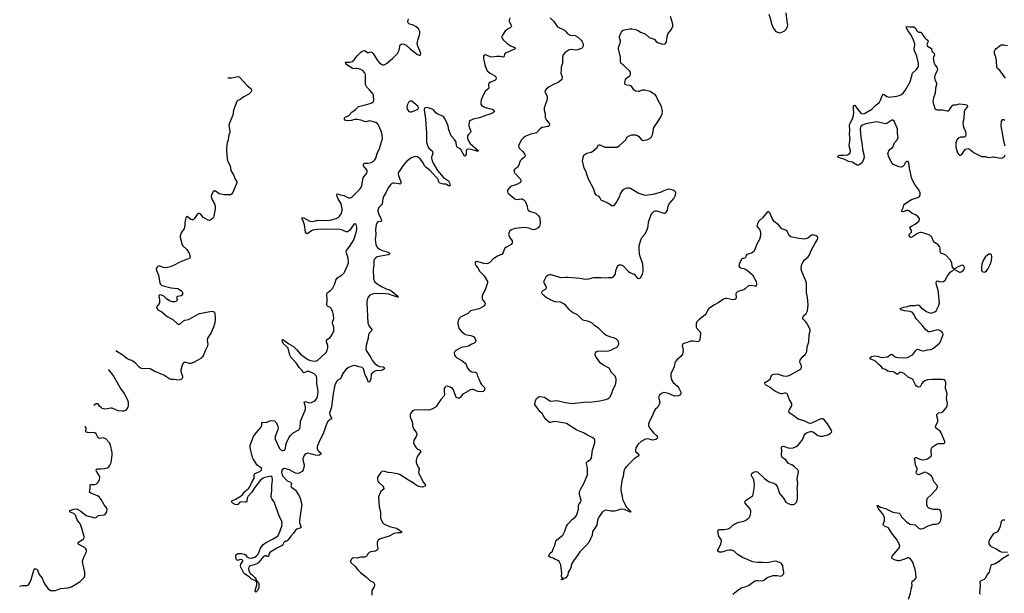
# Model space of a CAD drawing. Header units: inches. Extents: x 2133841 to 2292144, y 758099 to 915581.
# Tile 17 of 80: x 2141508 to 2157499, y 865625 to 874941. Entities that reach past the tile are written whole.
import ezdxf

# ---------------------------------------------------------------- set-up
doc = ezdxf.new("R2010")
doc.units = ezdxf.units.IN
doc.header["$MEASUREMENT"] = 0
for name, color, linetype in [('C1846', 7, 'Continuous'), ('C1847', 7, 'Continuous'), ('C1856', 7, 'Continuous'), ('C1857', 7, 'Continuous')]:
    doc.layers.add(name, color=color, linetype=linetype)

msp = doc.modelspace()

# ---------------------------------------------------------------- linework, layer by layer
at = {"layer": 'C1846', "color": 6}
for points, elevation in [([(2144674, 870000), (2144658, 869950), (2144611, 869850), (2144561, 869770), (2144555, 869730), (2144563, 869670), (2144555, 869630), (2144518, 869562), (2144490, 869484), (2144476, 869464), (2144450, 869441), (2144330, 869375), (2144290, 869359), (2144270, 869359), (2144190, 869377), (2144170, 869370), (2144146, 869330), (2144128, 869248), (2144127, 869227), (2144153, 869150), (2144154, 869130), (2144146, 869114), (2144130, 869097), (2144090, 869084), (2144010, 869096), (2143970, 869097), (2143950, 869104), (2143930, 869113), (2143847, 869170), (2143690, 869232), (2143630, 869270), (2143610, 869274), (2143510, 869270), (2143470, 869280), (2143441, 869301), (2143396, 869356), (2143370, 869380), (2143330, 869404), (2143290, 869417), (2143250, 869438), (2143187, 869487), (2143072, 869561)], 400), ([(2144078, 870000), (2144090, 869995), (2144110, 869996), (2144115, 870000)], 400), ([(2147168, 870000), (2147182, 869962), (2147230, 869910), (2147221, 869890), (2147183, 869850), (2147174, 869830), (2147167, 869770), (2147137, 869650), (2147131, 869591), (2147144, 869550), (2147210, 869455), (2147239, 869399), (2147275, 869355), (2147311, 869330), (2147350, 869311), (2147410, 869301), (2147427, 869290), (2147432, 869270), (2147399, 869250), (2147377, 869243), (2147290, 869237), (2147237, 869210), (2147217, 869183), (2147210, 869106), (2147190, 869054), (2147170, 869058), (2147157, 869097), (2147112, 869190), (2147093, 869270), (2147070, 869291), (2147021, 869301), (2146970, 869322), (2146930, 869323), (2146850, 869290), (2146810, 869266), (2146753, 869190), (2146732, 869128), (2146715, 869110), (2146674, 869086), (2146657, 869070), (2146627, 869013), (2146598, 868870), (2146570, 868650), (2146542, 868550), (2146547, 868527), (2146573, 868470), (2146558, 868450), (2146526, 868434), (2146509, 868411), (2146469, 868311), (2146443, 868230), (2146364, 868076), (2146341, 868010), (2146342, 867970), (2146349, 867950), (2146367, 867927), (2146389, 867910), (2146402, 867890), (2146380, 867870), (2146350, 867864), (2146310, 867868), (2146190, 867899), (2146170, 867898), (2146150, 867888), (2146130, 867864), (2146109, 867810), (2146110, 867770), (2146126, 867710), (2146127, 867690), (2146118, 867650), (2146110, 867630), (2146094, 867606), (2146058, 867582), (2146030, 867573), (2145990, 867577), (2145890, 867630), (2145833, 867647), (2145810, 867650), (2145794, 867646), (2145772, 867628), (2145761, 867590), (2145769, 867550), (2145781, 867530), (2145850, 867454), (2145908, 867430), (2145919, 867419), (2145924, 867410), (2145913, 867370), (2145921, 867350), (2145990, 867298), (2146048, 867210), (2146064, 867170), (2146088, 867070), (2146070, 866925), (2146050, 866810), (2146053, 866773), (2146072, 866710), (2146073, 866690), (2146059, 866681), (2146012, 866668), (2145988, 866652), (2145957, 866603), (2145910, 866554), (2145866, 866494), (2145846, 866474), (2145829, 866470), (2145800, 866450), (2145782, 866418), (2145770, 866404), (2145683, 866357), (2145572, 866288), (2145557, 866263), (2145550, 866224), (2145530, 866223), (2145513, 866233), (2145490, 866233), (2145470, 866221), (2145444, 866196), (2145390, 866129), (2145370, 866112), (2145314, 866086), (2145251, 866070), (2145231, 866050), (2145224, 866030), (2145228, 865992), (2145250, 865951), (2145290, 865921), (2145330, 865878), (2145351, 865850), (2145361, 865821), (2145370, 865821), (2145379, 865799), (2145391, 865790), (2145394, 865770), (2145390, 865721), (2145370, 865672), (2145346, 865646), (2145333, 865653), (2145334, 865670), (2145358, 865762), (2145359, 865819), (2145350, 865819), (2145331, 865831), (2145274, 865854), (2145233, 865893), (2145160, 865940), (2145151, 865951), (2145100, 866050), (2145096, 866070), (2145100, 866100), (2145133, 866150), (2145130, 866162), (2145118, 866170), (2145090, 866175), (2145050, 866158), (2145030, 866168), (2145017, 866230), (2145021, 866250), (2145049, 866270), (2145110, 866270), (2145159, 866259), (2145174, 866250), (2145200, 866220), (2145230, 866202), (2145270, 866197), (2145327, 866213), (2145362, 866238), (2145380, 866260), (2145420, 866360), (2145463, 866417), (2145509, 866450), (2145616, 866504), (2145678, 866542), (2145699, 866561), (2145721, 866599), (2145765, 866715), (2145772, 866770), (2145760, 866810), (2145726, 866870), (2145640, 867110), (2145602, 867162), (2145591, 867190), (2145590, 867210), (2145603, 867290), (2145601, 867370), (2145616, 867470), (2145609, 867510), (2145587, 867527), (2145492, 867508), (2145463, 867497), (2145419, 867461), (2145320, 867340), (2145278, 867270), (2145219, 867201), (2145204, 867170), (2145199, 867121), (2145194, 867106), (2145170, 867104), (2145110, 867111), (2145093, 867107), (2145080, 867100), (2145050, 867068), (2145030, 867064), (2145010, 867067), (2144968, 867088), (2144949, 867110), (2144959, 867130), (2145010, 867150), (2145122, 867218), (2145153, 867270), (2145228, 867332), (2145244, 867356), (2145281, 867430), (2145308, 867472), (2145314, 867490), (2145315, 867550), (2145329, 867570), (2145410, 867604), (2145434, 867630), (2145439, 867650), (2145419, 867670), (2145367, 867707), (2145298, 867810), (2145289, 867830), (2145250, 867994), (2145254, 868030), (2145307, 868170), (2145350, 868233), (2145422, 868318), (2145440, 868350), (2145443, 868390), (2145450, 868403), (2145510, 868400), (2145570, 868427), (2145590, 868431), (2145644, 868424), (2145670, 868404), (2145697, 868357), (2145706, 868310), (2145697, 868270), (2145660, 868170), (2145658, 868130), (2145730, 867975), (2145750, 867956), (2145770, 867946), (2145790, 867944), (2145810, 867949), (2145826, 867974), (2145832, 868032), (2145842, 868070), (2145881, 868150), (2145908, 868190), (2145950, 868231), (2146041, 868279), (2146054, 868290), (2146064, 868310), (2146070, 868421), (2146152, 868610), (2146152, 868652), (2146130, 868731), (2146150, 868739), (2146210, 868721), (2146250, 868726), (2146290, 868746), (2146310, 868761), (2146339, 868801), (2146352, 868850), (2146354, 868906), (2146332, 869030), (2146335, 869110), (2146327, 869150), (2146314, 869170), (2146290, 869188), (2146210, 869228), (2146190, 869230), (2146170, 869226), (2146130, 869207), (2146110, 869210), (2146089, 869250), (2146045, 869290), (2146011, 869350), (2145993, 869373), (2145910, 869459), (2145896, 869490), (2145866, 869606), (2145849, 869629), (2145790, 869680), (2145772, 869728), (2145774, 869746), (2145790, 869748), (2145798, 869738), (2145879, 869679), (2145955, 869635), (2146010, 869580), (2146067, 869510), (2146190, 869425), (2146230, 869407), (2146290, 869395), (2146330, 869399), (2146351, 869410), (2146479, 869530), (2146501, 869570), (2146513, 869610), (2146511, 869650), (2146493, 869710), (2146493, 869730), (2146510, 869750), (2146550, 869780), (2146585, 869830), (2146609, 869890), (2146611, 869929), (2146603, 869970), (2146591, 870000)], 300), ([(2148626, 870000), (2148636, 869950), (2148657, 869910), (2148689, 869870), (2148730, 869837), (2148745, 869830), (2148833, 869813), (2148876, 869796), (2148901, 869770), (2148915, 869730), (2148910, 869710), (2148890, 869690), (2148850, 869673), (2148799, 869641), (2148769, 869631), (2148685, 869615), (2148650, 869602), (2148593, 869570), (2148574, 869550), (2148567, 869530), (2148569, 869490), (2148584, 869470), (2148610, 869450), (2148690, 869404), (2148743, 869363), (2148760, 869340), (2148781, 869281), (2148808, 869248), (2148850, 869224), (2148910, 869216), (2148928, 869208), (2148935, 869195), (2148943, 869150), (2148966, 869106), (2148990, 869046), (2149010, 869018), (2149056, 868970), (2149062, 868950), (2149059, 868930), (2149047, 868913), (2149035, 868905), (2148990, 868896), (2148950, 868904), (2148874, 868934), (2148850, 868936), (2148830, 868932), (2148714, 868866), (2148697, 868850), (2148670, 868812), (2148650, 868795), (2148630, 868792), (2148610, 868800), (2148590, 868820), (2148551, 868930), (2148536, 868950), (2148511, 868970), (2148490, 868979), (2148453, 868987), (2148430, 868984), (2148412, 868970), (2148402, 868950), (2148400, 868910), (2148407, 868853), (2148400, 868830), (2148350, 868771), (2148305, 868710), (2148278, 868662), (2148257, 868643), (2148190, 868610), (2148158, 868602), (2148090, 868604), (2147921, 868599), (2147890, 868587), (2147859, 868550), (2147850, 868530), (2147850, 868490), (2147885, 868410), (2147895, 868330), (2147912, 868290), (2147954, 868234), (2147958, 868210), (2147945, 868170), (2147908, 868110), (2147903, 868070), (2147918, 868030), (2147945, 867990), (2147970, 867967), (2148010, 867950), (2148024, 867930), (2147969, 867850), (2147960, 867830), (2147950, 867790), (2147949, 867749), (2147958, 867718), (2147987, 867670), (2147994, 867650), (2147987, 867590), (2147991, 867570), (2148036, 867490), (2148061, 867430), (2148094, 867390), (2148101, 867370), (2148096, 867364), (2148050, 867351), (2148010, 867352), (2147990, 867358), (2147950, 867380), (2147890, 867424), (2147822, 867462), (2147690, 867550), (2147650, 867566), (2147613, 867573), (2147550, 867584), (2147490, 867586), (2147410, 867608), (2147390, 867602), (2147373, 867587), (2147321, 867510), (2147318, 867470), (2147326, 867446), (2147343, 867423), (2147406, 867366), (2147416, 867350), (2147421, 867330), (2147412, 867310), (2147370, 867271), (2147362, 867258), (2147337, 867190), (2147348, 867032), (2147370, 866950), (2147370, 866850), (2147382, 866810), (2147408, 866768), (2147430, 866747), (2147530, 866706), (2147630, 866686), (2147709, 866630), (2147708, 866612), (2147693, 866607), (2147648, 866608), (2147590, 866595), (2147507, 866553), (2147350, 866505), (2147330, 866490), (2147313, 866450), (2147314, 866410), (2147323, 866350), (2147318, 866330), (2147289, 866311), (2147210, 866301), (2147184, 866290), (2147168, 866272), (2147148, 866232), (2147137, 866223), (2147110, 866215), (2147050, 866211), (2146990, 866195), (2146930, 866203), (2146910, 866197), (2146890, 866176), (2146880, 866150), (2146883, 866130), (2146959, 866059), (2146997, 866010), (2147044, 865964), (2147142, 865890), (2147196, 865836), (2147250, 865805), (2147265, 865790), (2147269, 865769), (2147265, 865730), (2147229, 865670), (2147227, 865593)], 400), ([(2142948, 869256), (2142950, 869252), (2143005, 869190), (2143030, 869154), (2143115, 869010), (2143143, 868950), (2143206, 868870), (2143262, 868770), (2143269, 868731), (2143269, 868671), (2143264, 868650), (2143250, 868619), (2143225, 868595), (2143195, 868585), (2143170, 868582), (2143110, 868590), (2143010, 868632), (2142990, 868634), (2142930, 868621), (2142890, 868618), (2142850, 868628), (2142830, 868641), (2142810, 868658), (2142789, 868689), (2142770, 868702), (2142750, 868700), (2142711, 868678)], 400), ([(2150000, 868537), (2149999, 868539), (2149958, 868578), (2149874, 868690), (2149885, 868750), (2149904, 868790), (2149927, 868813), (2149950, 868822), (2150000, 868814)], 400), ([(2141508, 865743), (2141550, 865751), (2141630, 865750), (2141650, 865764), (2141667, 865790), (2141693, 865847), (2141745, 866015), (2141750, 866022), (2141770, 866025), (2141790, 866013), (2141800, 866000), (2141827, 865930), (2141875, 865870), (2141907, 865790), (2141930, 865755), (2141970, 865700), (2141990, 865682), (2142010, 865672), (2142090, 865669), (2142170, 865701), (2142290, 865714), (2142350, 865729), (2142490, 865817), (2142556, 865884), (2142565, 865910), (2142564, 865970), (2142533, 866110), (2142531, 866150), (2142548, 866212), (2142590, 866290), (2142595, 866310), (2142592, 866330), (2142582, 866350), (2142562, 866370), (2142470, 866420), (2142460, 866430), (2142458, 866450), (2142547, 866510), (2142556, 866530), (2142554, 866550), (2142499, 866730), (2142490, 866752), (2142441, 866821), (2142413, 866893), (2142390, 866920), (2142330, 866943), (2142322, 866950), (2142321, 866970), (2142387, 866993), (2142430, 866995), (2142450, 866988), (2142499, 866959), (2142590, 866888), (2142730, 866850), (2142750, 866854), (2142777, 866883), (2142790, 866888), (2142882, 866898), (2142895, 866905), (2142910, 866921), (2142926, 866950), (2142929, 866990), (2142922, 867010), (2142881, 867061), (2142831, 867150), (2142798, 867190), (2142770, 867210), (2142666, 867250), (2142640, 867270), (2142654, 867330), (2142653, 867387), (2142666, 867394), (2142730, 867394), (2142756, 867404), (2142785, 867430), (2142807, 867470), (2142809, 867510), (2142794, 867550), (2142756, 867610), (2142751, 867630), (2142758, 867642), (2142771, 867649), (2142828, 867648), (2142890, 867654), (2142930, 867665), (2142958, 867682), (2142975, 867705), (2142992, 867750), (2143012, 867870), (2143008, 867910), (2142984, 868030), (2142965, 868070), (2142910, 868135), (2142870, 868150), (2142810, 868142), (2142790, 868150), (2142772, 868172), (2142750, 868215), (2142730, 868232), (2142697, 868237), (2142630, 868232), (2142590, 868242), (2142580, 868250), (2142590, 868310), (2142578, 868330), (2142571, 868337)], 400)]:
    msp.add_lwpolyline(points, dxfattribs=dict(at, elevation=elevation))
at = {"layer": 'C1847', "color": 6}
for points, elevation in [([(2146591, 870000), (2146587, 870010), (2146586, 870030), (2146608, 870090), (2146607, 870150), (2146596, 870190), (2146569, 870249), (2146550, 870269), (2146508, 870290), (2146499, 870310), (2146504, 870390), (2146495, 870490), (2146507, 870510), (2146550, 870535), (2146590, 870575), (2146628, 870650), (2146643, 870710), (2146670, 870749), (2146750, 870800), (2146779, 870830), (2146791, 870850), (2146833, 870947), (2146847, 870993), (2146845, 871070), (2146816, 871150), (2146812, 871170), (2146815, 871190), (2146870, 871265), (2146933, 871367), (2146970, 871470), (2146984, 871530), (2146985, 871565), (2146979, 871599), (2146970, 871620), (2146950, 871625), (2146930, 871609), (2146863, 871517), (2146830, 871493), (2146810, 871494), (2146750, 871521), (2146707, 871533), (2146430, 871539), (2146346, 871534), (2146270, 871520), (2146250, 871513), (2146190, 871470), (2146170, 871465), (2146151, 871491), (2146136, 871610), (2146114, 871674), (2146092, 871710), (2146095, 871725), (2146110, 871726), (2146210, 871672), (2146250, 871665), (2146290, 871669), (2146350, 871684), (2146510, 871681), (2146572, 871688), (2146646, 871710), (2146680, 871730), (2146702, 871750), (2146730, 871787), (2146740, 871810), (2146746, 871870), (2146730, 871950), (2146679, 872030), (2146662, 872070), (2146658, 872090), (2146666, 872110), (2146690, 872109), (2146717, 872097), (2146770, 872085), (2146850, 872048), (2146872, 872048), (2146890, 872052), (2146910, 872065), (2147034, 872190), (2147049, 872210), (2147066, 872250), (2147089, 872371), (2147098, 872390), (2147148, 872450), (2147153, 872470), (2147150, 872490), (2147140, 872510), (2147091, 872570), (2147090, 872596), (2147109, 872611), (2147170, 872611), (2147219, 872621), (2147250, 872637), (2147276, 872664), (2147290, 872690), (2147316, 872770), (2147351, 872850), (2147401, 873010), (2147393, 873070), (2147377, 873130), (2147354, 873194), (2147325, 873245), (2147290, 873270), (2147190, 873298), (2147130, 873284), (2147110, 873286), (2147050, 873310), (2146990, 873322), (2146950, 873318), (2146890, 873303), (2146850, 873300), (2146804, 873304), (2146790, 873310), (2146783, 873323), (2146780, 873330), (2146791, 873350), (2146854, 873386), (2146900, 873440), (2146960, 873480), (2147010, 873530), (2147030, 873538), (2147105, 873550), (2147214, 873586), (2147250, 873609), (2147259, 873630), (2147253, 873710), (2147248, 873730), (2147190, 873802), (2147147, 873847), (2147126, 873886), (2147124, 874050), (2147110, 874082), (2147085, 874110), (2147050, 874130), (2146990, 874148), (2146970, 874150), (2146930, 874145), (2146910, 874151), (2146823, 874210), (2146804, 874230), (2146801, 874250), (2146870, 874251), (2146910, 874262), (2146942, 874290), (2146990, 874353), (2147050, 874414), (2147070, 874430), (2147110, 874442), (2147170, 874405), (2147210, 874416), (2147230, 874413), (2147250, 874392), (2147319, 874279), (2147347, 874247), (2147390, 874213), (2147410, 874207), (2147430, 874209), (2147467, 874230), (2147561, 874310), (2147642, 874390), (2147672, 874448), (2147690, 874530), (2147712, 874548), (2147750, 874545), (2147787, 874527), (2147850, 874469), (2147970, 874377), (2147996, 874364), (2148010, 874362), (2148018, 874370), (2148022, 874390), (2148019, 874410), (2147973, 874510), (2147964, 874550), (2147974, 874610), (2148007, 874710), (2148006, 874750), (2147987, 874790), (2147950, 874824), (2147890, 874857), (2147841, 874870), (2147822, 874882), (2147816, 874890), (2147814, 874910), (2147824, 874956)], 300), ([(2149466, 874970), (2149457, 874930), (2149459, 874910), (2149490, 874850), (2149493, 874830), (2149474, 874806), (2149430, 874785), (2149387, 874750), (2149349, 874690), (2149341, 874670), (2149340, 874650), (2149348, 874630), (2149363, 874610), (2149418, 874558), (2149478, 874518), (2149547, 874490), (2149553, 874470), (2149523, 874450), (2149410, 874405), (2149390, 874390), (2149370, 874336), (2149353, 874330), (2149310, 874342), (2149250, 874344), (2149170, 874332), (2149150, 874336), (2149090, 874367), (2149070, 874372), (2149050, 874366), (2149040, 874350), (2149041, 874310), (2149064, 874210), (2149083, 874150), (2149103, 874110), (2149151, 874070), (2149223, 874030), (2149242, 874010), (2149247, 873990), (2149243, 873970), (2149227, 873953), (2149152, 873928), (2149128, 873910), (2149124, 873890), (2149127, 873830), (2149113, 873810), (2149066, 873774), (2149044, 873736), (2149003, 873637), (2148995, 873590), (2148998, 873570), (2149009, 873550), (2149046, 873526), (2149110, 873503), (2149187, 873487), (2149211, 873470), (2149220, 873450), (2149195, 873430), (2149150, 873404), (2149090, 873390), (2148975, 873345), (2148874, 873326), (2148830, 873305), (2148814, 873290), (2148806, 873274), (2148800, 873240), (2148802, 873210), (2148833, 873130), (2148832, 873110), (2148816, 873090), (2148790, 873070), (2148783, 873057), (2148779, 873030), (2148783, 873010), (2148809, 872950), (2148825, 872930), (2148960, 872810), (2148950, 872803), (2148930, 872804), (2148899, 872819), (2148833, 872833), (2148790, 872837), (2148770, 872834), (2148760, 872810), (2148757, 872763), (2148750, 872724), (2148730, 872722), (2148671, 872831), (2148650, 872849), (2148611, 872871), (2148603, 872890), (2148595, 872950), (2148587, 872970), (2148570, 872996), (2148514, 873054), (2148480, 873150), (2148469, 873210), (2148448, 873270), (2148410, 873344), (2148391, 873370), (2148290, 873410), (2148268, 873428), (2148230, 873474), (2148208, 873490), (2148128, 873512), (2148099, 873510), (2148082, 873498), (2148078, 873490), (2148077, 873470), (2148101, 873330), (2148108, 873170), (2148116, 873110), (2148117, 872950), (2148142, 872870), (2148158, 872850), (2148209, 872810), (2148215, 872795), (2148216, 872770), (2148195, 872710), (2148195, 872690), (2148206, 872650), (2148224, 872610), (2148292, 872490), (2148390, 872379), (2148470, 872323), (2148488, 872290), (2148499, 872250), (2148490, 872245), (2148470, 872245), (2148430, 872268), (2148390, 872272), (2148328, 872288), (2148315, 872310), (2148307, 872347), (2148298, 872358), (2148267, 872387), (2148173, 872493), (2148110, 872540), (2148090, 872561), (2148050, 872630), (2148010, 872681), (2147970, 872715), (2147930, 872720), (2147900, 872710), (2147862, 872690), (2147787, 872630), (2147729, 872570), (2147693, 872507), (2147665, 872470), (2147656, 872450), (2147655, 872430), (2147660, 872410), (2147701, 872310), (2147706, 872290), (2147700, 872280), (2147688, 872272), (2147670, 872273), (2147590, 872288), (2147570, 872287), (2147550, 872279), (2147530, 872261), (2147490, 872208), (2147452, 872130), (2147416, 872070), (2147404, 872030), (2147395, 871950), (2147381, 871930), (2147341, 871890), (2147327, 871850), (2147325, 871830), (2147333, 871793), (2147376, 871710), (2147384, 871690), (2147384, 871676), (2147374, 871666), (2147330, 871656), (2147314, 871646), (2147297, 871610), (2147286, 871534), (2147293, 871450), (2147284, 871370), (2147285, 871330), (2147293, 871293), (2147305, 871265), (2147322, 871242), (2147353, 871213), (2147398, 871190), (2147478, 871170), (2147518, 871150), (2147511, 871130), (2147490, 871123), (2147312, 871088), (2147285, 871070), (2147270, 871050), (2147261, 871030), (2147259, 870950), (2147251, 870890), (2147254, 870730), (2147271, 870690), (2147312, 870652), (2147382, 870610), (2147470, 870565), (2147530, 870549), (2147652, 870450), (2147651, 870430), (2147638, 870438), (2147610, 870444), (2147564, 870464), (2147502, 870482), (2147450, 870489), (2147310, 870495), (2147250, 870490), (2147220, 870480), (2147195, 870465), (2147168, 870432), (2147152, 870390), (2147148, 870350), (2147164, 870010), (2147168, 870000)], 300), ([(2144890, 873999), (2144950, 873998), (2145050, 874019), (2145073, 874010), (2145205, 873870), (2145270, 873819), (2145273, 873793), (2145265, 873770), (2145230, 873732), (2145150, 873687), (2145090, 873644), (2145053, 873627), (2145037, 873610), (2144981, 873470), (2144970, 873390), (2144956, 873350), (2144922, 873278), (2144906, 873230), (2144908, 873190), (2144922, 873130), (2144919, 873110), (2144903, 873070), (2144896, 872990), (2144879, 872941), (2144873, 872910), (2144867, 872833), (2144871, 872731), (2144886, 872650), (2144924, 872570), (2144936, 872490), (2144987, 872410), (2145004, 872364), (2145033, 872310), (2145033, 872290), (2144970, 872133), (2144950, 872108), (2144930, 872099), (2144830, 872096), (2144750, 872115), (2144727, 872127), (2144690, 872158), (2144670, 872161), (2144650, 872146), (2144623, 872097), (2144618, 872070), (2144637, 872017), (2144670, 871950), (2144681, 871910), (2144683, 871870), (2144662, 871750), (2144655, 871730), (2144640, 871710), (2144610, 871688), (2144590, 871682), (2144570, 871684), (2144510, 871715), (2144489, 871730), (2144450, 871782), (2144430, 871795), (2144410, 871793), (2144390, 871776), (2144349, 871711), (2144328, 871692), (2144310, 871688), (2144290, 871694), (2144230, 871746), (2144210, 871741), (2144193, 871650), (2144192, 871590), (2144187, 871570), (2144179, 871550), (2144130, 871480), (2144116, 871430), (2144117, 871410), (2144146, 871286), (2144157, 871270), (2144221, 871210), (2144262, 871150), (2144278, 871090), (2144270, 871070), (2144244, 871056), (2144110, 871005), (2144006, 870950), (2143953, 870927), (2143910, 870915), (2143870, 870912), (2143839, 870919), (2143790, 870939), (2143770, 870940), (2143748, 870932), (2143739, 870921), (2143727, 870893), (2143730, 870870), (2143764, 870790), (2143783, 870670), (2143792, 870650), (2143809, 870629), (2143837, 870617), (2143966, 870586), (2144070, 870578), (2144090, 870570), (2144140, 870530), (2144153, 870510), (2144155, 870490), (2144150, 870470), (2144130, 870454), (2144073, 870447), (2144060, 870440), (2144053, 870430), (2144067, 870390), (2144057, 870370), (2144030, 870361), (2143990, 870361), (2143950, 870370), (2143900, 870400), (2143850, 870452), (2143810, 870467), (2143790, 870470), (2143775, 870465), (2143766, 870450), (2143778, 870390), (2143777, 870343), (2143765, 870315), (2143731, 870270), (2143735, 870250), (2143754, 870230), (2143815, 870195), (2143903, 870123), (2143994, 870070), (2144070, 870003), (2144078, 870000)], 400), ([(2150000, 873190), (2149990, 873188), (2149955, 873165), (2149899, 873101), (2149810, 873079), (2149731, 873049), (2149690, 873021), (2149659, 872990), (2149615, 872910), (2149610, 872890), (2149613, 872873), (2149628, 872850), (2149681, 872801), (2149712, 872750), (2149717, 872730), (2149709, 872710), (2149656, 872670), (2149639, 872650), (2149616, 872584), (2149596, 872544), (2149550, 872514), (2149535, 872490), (2149537, 872470), (2149549, 872450), (2149642, 872350), (2149649, 872330), (2149646, 872310), (2149629, 872290), (2149595, 872270), (2149550, 872251), (2149482, 872230), (2149450, 872201), (2149433, 872170), (2149432, 872150), (2149438, 872130), (2149450, 872114), (2149550, 872034), (2149590, 872022), (2149650, 872033), (2149670, 872031), (2149697, 872017), (2149715, 871995), (2149735, 871955), (2149750, 871910), (2149756, 871870), (2149764, 871850), (2149790, 871833), (2149890, 871797), (2149930, 871762), (2149950, 871733), (2149956, 871710), (2149960, 871630), (2149952, 871590), (2149930, 871560), (2149870, 871527), (2149830, 871533), (2149776, 871556), (2149710, 871565), (2149550, 871549), (2149493, 871530), (2149469, 871511), (2149456, 871490), (2149448, 871450), (2149462, 871410), (2149504, 871350), (2149509, 871330), (2149506, 871310), (2149489, 871290), (2149412, 871248), (2149388, 871230), (2149376, 871210), (2149362, 871158), (2149346, 871134), (2149270, 871101), (2149225, 871075), (2149191, 871049), (2149143, 870997), (2149110, 870979), (2149090, 870976), (2149050, 870981), (2148950, 871009), (2148928, 871012), (2148910, 871008), (2148904, 870990), (2148908, 870970), (2148918, 870950), (2148949, 870909), (2148980, 870850), (2149050, 870779), (2149105, 870690), (2149107, 870670), (2149066, 870554), (2149029, 870490), (2149018, 870450), (2149019, 870410), (2149030, 870388), (2149060, 870350), (2149068, 870330), (2149064, 870310), (2149044, 870290), (2148973, 870247), (2148830, 870210), (2148785, 870170), (2148667, 870110), (2148648, 870090), (2148627, 870050), (2148624, 870010), (2148626, 870000)], 400), ([(2150000, 870481), (2149993, 870490), (2149986, 870514), (2149991, 870529), (2150000, 870537)], 400), ([(2144115, 870000), (2144170, 870050), (2144190, 870059), (2144250, 870071), (2144430, 870172), (2144630, 870206), (2144650, 870203), (2144670, 870190), (2144675, 870170), (2144682, 870090), (2144675, 870005), (2144674, 870000)], 400)]:
    msp.add_lwpolyline(points, dxfattribs=dict(at, elevation=elevation))
at = {"layer": 'C1847', "color": 6, "elevation": 300}
msp.add_lwpolyline([(2147850, 873617), (2147830, 873604), (2147810, 873574), (2147802, 873550), (2147797, 873510), (2147810, 873470), (2147830, 873451), (2147850, 873444), (2147870, 873445), (2147942, 873470), (2147975, 873490), (2147987, 873510), (2147978, 873530), (2147912, 873592), (2147875, 873615)], close=True, dxfattribs=at)
at = {"layer": 'C1856', "color": 6}
for points, elevation in [([(2152496, 870000), (2152492, 869990), (2152492, 869950), (2152506, 869926), (2152556, 869876), (2152564, 869850), (2152561, 869779), (2152549, 869731), (2152530, 869714), (2152510, 869710), (2152450, 869720), (2152410, 869718), (2152350, 869696), (2152296, 869684), (2152276, 869670), (2152269, 869650), (2152283, 869570), (2152271, 869510), (2152246, 869470), (2152191, 869429), (2152158, 869390), (2152149, 869370), (2152135, 869305), (2152085, 869190), (2152083, 869143), (2152094, 869090), (2152120, 869050), (2152189, 868990), (2152205, 868970), (2152245, 868890), (2152247, 868870), (2152240, 868850), (2152210, 868831), (2152150, 868829), (2152130, 868833), (2152045, 868870), (2151970, 868885), (2151930, 868872), (2151898, 868842), (2151885, 868810), (2151904, 868730), (2151894, 868690), (2151872, 868648), (2151831, 868609), (2151814, 868585), (2151780, 868500), (2151730, 868410), (2151719, 868370), (2151720, 868350), (2151737, 868310), (2151801, 868230), (2151849, 868190), (2151863, 868170), (2151868, 868150), (2151863, 868137), (2151838, 868122), (2151790, 868113), (2151710, 868135), (2151670, 868130), (2151600, 868090), (2151550, 868050), (2151517, 867990), (2151507, 867950), (2151511, 867930), (2151559, 867890), (2151564, 867870), (2151551, 867850), (2151490, 867807), (2151370, 867690), (2151338, 867650), (2151319, 867610), (2151310, 867530), (2151290, 867450), (2151273, 867330), (2151270, 867310), (2151275, 867270), (2151291, 867210), (2151300, 867150), (2151315, 867115), (2151365, 867025), (2151384, 867004), (2151425, 866970), (2151433, 866947), (2151430, 866944), (2151410, 866946), (2151330, 866985), (2151270, 866993), (2151210, 866970), (2151170, 866962), (2151110, 866962), (2151030, 866975), (2151009, 866971), (2150973, 866950), (2150922, 866878), (2150901, 866839), (2150891, 866810), (2150879, 866730), (2150862, 866698), (2150812, 866630), (2150806, 866570), (2150752, 866450), (2150700, 866390), (2150603, 866297), (2150550, 866216), (2150512, 866170), (2150475, 866110), (2150453, 866030), (2150417, 865970), (2150410, 865928), (2150394, 865890), (2150370, 865874), (2150332, 865868), (2150332, 865852), (2150327, 865847), (2150310, 865846), (2150309, 865849), (2150310, 865854), (2150322, 865858), (2150326, 865870), (2150318, 865878), (2150310, 865906), (2150315, 865950), (2150298, 866090), (2150283, 866123), (2150270, 866142), (2150250, 866157), (2150198, 866178), (2150170, 866196), (2150122, 866210), (2150094, 866230), (2150120, 866270), (2150159, 866310), (2150173, 866350), (2150200, 866400), (2150217, 866470), (2150230, 866496), (2150328, 866572), (2150342, 866590), (2150364, 866636), (2150390, 866716), (2150410, 866750), (2150487, 866830), (2150530, 866862), (2150552, 866890), (2150570, 866939), (2150582, 866990), (2150582, 867050), (2150591, 867070), (2150620, 867110), (2150625, 867130), (2150600, 867230), (2150600, 867270), (2150605, 867290), (2150625, 867335), (2150670, 867410), (2150731, 867550), (2150732, 867650), (2150727, 867687), (2150712, 867730), (2150715, 867750), (2150735, 867770), (2150781, 867799), (2150797, 867823), (2150812, 867948), (2150849, 868070), (2150851, 868110), (2150841, 868130), (2150818, 868150), (2150730, 868191), (2150664, 868230), (2150557, 868277), (2150390, 868382), (2150270, 868405), (2150190, 868415), (2150130, 868398), (2150110, 868401), (2150041, 868461), (2150000, 868537)], 400), ([(2150000, 868814), (2150030, 868809), (2150050, 868800), (2150100, 868760), (2150130, 868746), (2150230, 868757), (2150370, 868724), (2150488, 868708), (2150710, 868736), (2150770, 868730), (2150930, 868750), (2151030, 868773), (2151070, 868790), (2151090, 868810), (2151114, 868846), (2151127, 868874), (2151140, 868930), (2151185, 869010), (2151197, 869070), (2151193, 869110), (2151177, 869150), (2151122, 869210), (2151083, 869284), (2150978, 869338), (2150936, 869370), (2150864, 869470), (2150854, 869490), (2150852, 869510), (2150858, 869530), (2150870, 869545), (2150890, 869557), (2150935, 869565), (2151010, 869557), (2151070, 869562), (2151110, 869572), (2151170, 869605), (2151202, 869618), (2151222, 869638), (2151238, 869670), (2151241, 869690), (2151235, 869710), (2151222, 869730), (2151200, 869750), (2151168, 869769), (2151090, 869790), (2151030, 869817), (2151001, 869841), (2150910, 869930), (2150850, 869970), (2150817, 870000)], 400), ([(2153091, 865610), (2153144, 865656), (2153228, 865712), (2153290, 865729), (2153346, 865754), (2153450, 865826), (2153470, 865834), (2153490, 865835), (2153551, 865829), (2153590, 865832), (2153650, 865881), (2153745, 865915), (2153810, 865916), (2153870, 865906), (2153890, 865912), (2153910, 865930), (2153918, 865950), (2153919, 865970), (2153905, 866025), (2153900, 866070), (2153892, 866090), (2153873, 866113), (2153850, 866127), (2153790, 866146), (2153750, 866143), (2153650, 866123), (2153570, 866128), (2153490, 866125), (2153410, 866135), (2153339, 866170), (2153247, 866207), (2153163, 866263), (2153110, 866308), (2153070, 866324), (2153030, 866325), (2152990, 866318), (2152910, 866293), (2152890, 866291), (2152870, 866295), (2152845, 866310), (2152845, 866330), (2152896, 866424), (2152904, 866470), (2152893, 866510), (2152864, 866550), (2152845, 866630), (2152851, 866650), (2152870, 866660), (2152890, 866664), (2152950, 866661), (2153015, 866670), (2153045, 866690), (2153088, 866732), (2153125, 866755), (2153190, 866779), (2153270, 866799), (2153310, 866816), (2153350, 866850), (2153364, 866870), (2153382, 866930), (2153380, 866970), (2153360, 867010), (2153291, 867090), (2153287, 867110), (2153296, 867130), (2153310, 867143), (2153390, 867192), (2153408, 867210), (2153419, 867230), (2153439, 867330), (2153441, 867390), (2153429, 867469), (2153411, 867510), (2153395, 867530), (2153391, 867550), (2153400, 867570), (2153425, 867590), (2153443, 867597), (2153470, 867601), (2153490, 867596), (2153604, 867490), (2153670, 867441), (2153710, 867423), (2153754, 867414), (2153791, 867391), (2153818, 867350), (2153847, 867247), (2153912, 867170), (2153950, 867108), (2153986, 867086), (2154030, 867069), (2154070, 867067), (2154090, 867074), (2154110, 867088), (2154128, 867112), (2154140, 867160), (2154138, 867290), (2154133, 867330), (2154144, 867410), (2154137, 867490), (2154156, 867590), (2154154, 867610), (2154144, 867630), (2154090, 867682), (2154050, 867711), (2153994, 867734), (2153950, 867791), (2153892, 867830), (2153884, 867850), (2153881, 867870), (2153888, 867950), (2153879, 867990), (2153882, 867998), (2153889, 868010), (2153910, 868013), (2153930, 868010), (2153990, 867986), (2154030, 867982), (2154070, 867987), (2154110, 868002), (2154150, 868033), (2154196, 868084), (2154225, 868130), (2154251, 868190), (2154270, 868221), (2154286, 868234), (2154330, 868250), (2154350, 868255), (2154374, 868254), (2154401, 868241), (2154470, 868189), (2154510, 868176), (2154550, 868180), (2154650, 868205), (2154684, 868230), (2154696, 868250), (2154693, 868270), (2154630, 868376), (2154578, 868438), (2154550, 868457), (2154530, 868460), (2154510, 868455), (2154370, 868387), (2154350, 868382), (2154326, 868386), (2154250, 868424), (2154150, 868453), (2154082, 868510), (2154017, 868550), (2154002, 868570), (2154002, 868590), (2154010, 868610), (2154046, 868670), (2154048, 868710), (2154012, 868770), (2153984, 868844), (2153970, 868865), (2153950, 868876), (2153930, 868878), (2153890, 868867), (2153870, 868867), (2153784, 868904), (2153750, 868923), (2153698, 868970), (2153623, 869010), (2153608, 869032), (2153610, 869050), (2153675, 869085), (2153696, 869104), (2153703, 869117), (2153710, 869151), (2153730, 869175), (2153757, 869183), (2153810, 869189), (2153910, 869157), (2153950, 869153), (2153990, 869159), (2154028, 869172), (2154161, 869250), (2154192, 869270), (2154205, 869290), (2154206, 869310), (2154201, 869330), (2154182, 869370), (2154178, 869390), (2154181, 869410), (2154226, 869470), (2154270, 869511), (2154290, 869550), (2154297, 869630), (2154322, 869710), (2154332, 869828), (2154346, 869890), (2154344, 869910), (2154299, 870000)], 400), ([(2155944, 865530), (2155977, 865630), (2155984, 865690), (2156001, 865750), (2155998, 865790), (2156002, 865810), (2156014, 865826), (2156048, 865850), (2156064, 865870), (2156070, 865890), (2156057, 865990), (2156014, 866130), (2155970, 866191), (2155950, 866200), (2155930, 866199), (2155868, 866172), (2155790, 866154), (2155770, 866155), (2155717, 866170), (2155680, 866190), (2155672, 866210), (2155676, 866230), (2155750, 866310), (2155795, 866370), (2155800, 866390), (2155793, 866430), (2155747, 866507), (2155665, 866605), (2155617, 866690), (2155610, 866696), (2155554, 866714), (2155535, 866730), (2155531, 866750), (2155555, 866810), (2155553, 866850), (2155543, 866883), (2155523, 866923), (2155461, 866990), (2155438, 867030), (2155438, 867038), (2155428, 867050), (2155450, 867050), (2155459, 867039), (2155486, 867026), (2155570, 867000), (2155690, 866944), (2155790, 866929), (2155810, 866912), (2155828, 866870), (2155843, 866850), (2155910, 866784), (2155970, 866748), (2156050, 866736), (2156099, 866690), (2156130, 866674), (2156150, 866671), (2156181, 866679), (2156260, 866720), (2156310, 866739), (2156346, 866746), (2156390, 866747), (2156430, 866759), (2156450, 866780), (2156467, 866813), (2156481, 866890), (2156470, 866956), (2156450, 866982), (2156429, 866989), (2156347, 866987), (2156290, 867000), (2156270, 867011), (2156254, 867030), (2156241, 867070), (2156241, 867130), (2156253, 867170), (2156313, 867227), (2156390, 867310), (2156415, 867350), (2156416, 867370), (2156361, 867430), (2156350, 867450), (2156339, 867490), (2156314, 867530), (2156270, 867566), (2156230, 867588), (2156210, 867592), (2156190, 867588), (2156110, 867552), (2156090, 867555), (2156073, 867570), (2156068, 867590), (2156084, 867630), (2156082, 867650), (2156056, 867710), (2156050, 867750), (2156051, 867770), (2156041, 867810), (2156049, 867830), (2156070, 867831), (2156125, 867805), (2156170, 867793), (2156210, 867797), (2156253, 867810), (2156313, 867850), (2156318, 867870), (2156311, 867930), (2156313, 867967), (2156330, 867997), (2156409, 868051), (2156430, 868059), (2156510, 868057), (2156533, 868070), (2156535, 868090), (2156476, 868230), (2156456, 868256), (2156400, 868300), (2156391, 868310), (2156384, 868330), (2156387, 868350), (2156418, 868410), (2156422, 868430), (2156420, 868450), (2156401, 868510), (2156404, 868530), (2156430, 868557), (2156480, 868560), (2156503, 868570), (2156558, 868642), (2156573, 868670), (2156577, 868710), (2156561, 868790), (2156570, 868870), (2156543, 868950), (2156547, 869047), (2156542, 869070), (2156527, 869090), (2156490, 869098), (2156330, 869100), (2156250, 869090), (2156210, 869075), (2156183, 869057), (2156160, 869030), (2156130, 868981), (2156110, 868972), (2156090, 868977), (2156070, 868992), (2156057, 869010), (2156016, 869096), (2155996, 869110), (2155938, 869138), (2155870, 869196), (2155830, 869213), (2155810, 869214), (2155770, 869184), (2155750, 869182), (2155710, 869217), (2155690, 869222), (2155630, 869225), (2155610, 869233), (2155570, 869261), (2155530, 869273), (2155498, 869310), (2155460, 869340), (2155410, 869390), (2155374, 869414), (2155333, 869430), (2155317, 869450), (2155342, 869470), (2155390, 869480), (2155436, 869476), (2155510, 869455), (2155590, 869463), (2155610, 869468), (2155650, 869501), (2155670, 869507), (2155728, 869468), (2155770, 869456), (2155909, 869451), (2155926, 869454), (2156010, 869500), (2156037, 869530), (2156056, 869564), (2156077, 869583), (2156090, 869588), (2156110, 869586), (2156150, 869571), (2156190, 869565), (2156250, 869579), (2156310, 869586), (2156350, 869605), (2156448, 869690), (2156470, 869728), (2156503, 869810), (2156506, 869830), (2156501, 869850), (2156485, 869870), (2156450, 869894), (2156423, 869903), (2156390, 869898), (2156290, 869869), (2156270, 869870), (2156256, 869876), (2156213, 869913), (2156170, 869973), (2156145, 870000)], 300), ([(2157505, 866815), (2157470, 866813), (2157450, 866793), (2157432, 866710), (2157415, 866670), (2157390, 866630), (2157370, 866611), (2157326, 866594), (2157310, 866583), (2157252, 866490), (2157248, 866468), (2157249, 866430), (2157256, 866410), (2157272, 866390), (2157368, 866348), (2157428, 866308), (2157450, 866300), (2157550, 866291)], 300), ([(2157574, 866250), (2157460, 866180), (2157416, 866144), (2157350, 866106), (2157296, 866090), (2157282, 866078), (2157251, 865970), (2157222, 865930), (2157195, 865870), (2157170, 865848), (2157117, 865830), (2157101, 865810), (2157105, 865750), (2157095, 865630), (2157112, 865612)], 300)]:
    msp.add_lwpolyline(points, dxfattribs=dict(at, elevation=elevation))
at = {"layer": 'C1857', "color": 6}
for points, elevation in [([(2153676, 875030), (2153705, 874930), (2153710, 874890), (2153745, 874810), (2153770, 874770), (2153790, 874750), (2153830, 874731), (2153850, 874727), (2153870, 874731), (2153924, 874756), (2153960, 874790), (2153980, 874830), (2153983, 874850), (2153970, 874910), (2153954, 875050)], 400), ([(2150000, 870537), (2150001, 870539), (2150059, 870570), (2150064, 870590), (2150049, 870630), (2150030, 870655), (2150023, 870690), (2150036, 870724), (2150066, 870774), (2150090, 870795), (2150110, 870802), (2150130, 870803), (2150190, 870789), (2150290, 870753), (2150370, 870760), (2150410, 870759), (2150610, 870741), (2150691, 870729), (2150750, 870730), (2150827, 870753), (2150950, 870755), (2151030, 870750), (2151070, 870756), (2151130, 870754), (2151150, 870766), (2151178, 870802), (2151184, 870816), (2151191, 870870), (2151218, 870930), (2151230, 870950), (2151256, 870964), (2151290, 870955), (2151310, 870942), (2151396, 870850), (2151416, 870836), (2151486, 870806), (2151544, 870744), (2151570, 870739), (2151590, 870751), (2151622, 870810), (2151633, 870850), (2151635, 870890), (2151628, 870970), (2151573, 871130), (2151568, 871230), (2151570, 871270), (2151583, 871330), (2151601, 871379), (2151620, 871410), (2151663, 871457), (2151700, 871530), (2151714, 871590), (2151720, 871650), (2151765, 871775), (2151790, 871812), (2151810, 871829), (2151830, 871837), (2151857, 871837), (2151970, 871799), (2151990, 871800), (2152010, 871813), (2152030, 871846), (2152041, 871910), (2152057, 871950), (2152130, 872036), (2152158, 872090), (2152162, 872130), (2152152, 872150), (2152121, 872170), (2152070, 872185), (2152050, 872186), (2152010, 872179), (2151910, 872134), (2151790, 872102), (2151673, 872087), (2151650, 872090), (2151550, 872123), (2151430, 872199), (2151410, 872205), (2151370, 872205), (2151350, 872201), (2151327, 872190), (2151290, 872157), (2151260, 872110), (2151249, 872070), (2151207, 871990), (2151150, 871920), (2151130, 871912), (2151061, 871961), (2150950, 872009), (2150931, 872051), (2150917, 872070), (2150873, 872093), (2150863, 872103), (2150848, 872130), (2150835, 872190), (2150755, 872330), (2150722, 872410), (2150706, 872470), (2150676, 872530), (2150646, 872650), (2150657, 872703), (2150670, 872741), (2150698, 872762), (2150741, 872779), (2150790, 872790), (2150816, 872804), (2150880, 872860), (2150910, 872908), (2150930, 872910), (2151010, 872873), (2151030, 872869), (2151210, 872872), (2151250, 872897), (2151351, 872989), (2151370, 873031), (2151407, 873053), (2151450, 873071), (2151470, 873073), (2151510, 873073), (2151540, 873060), (2151562, 873042), (2151606, 872990), (2151630, 872979), (2151710, 872995), (2151750, 873014), (2151770, 873037), (2151788, 873070), (2151809, 873191), (2151880, 873290), (2151915, 873350), (2151943, 873410), (2151946, 873454), (2151929, 873530), (2151868, 873650), (2151850, 873694), (2151828, 873728), (2151785, 873745), (2151750, 873773), (2151658, 873798), (2151610, 873796), (2151570, 873776), (2151550, 873774), (2151510, 873782), (2151481, 873801), (2151449, 873849), (2151430, 873864), (2151410, 873872), (2151370, 873878), (2151343, 873890), (2151335, 873910), (2151346, 873970), (2151370, 873997), (2151419, 874030), (2151429, 874050), (2151429, 874071), (2151427, 874090), (2151414, 874110), (2151350, 874165), (2151310, 874210), (2151274, 874230), (2151264, 874250), (2151267, 874293), (2151264, 874330), (2151234, 874470), (2151235, 874490), (2151260, 874560), (2151265, 874590), (2151250, 874650), (2151251, 874670), (2151274, 874730), (2151290, 874753), (2151310, 874768), (2151350, 874782), (2151411, 874791), (2151450, 874791), (2151510, 874783), (2151550, 874766), (2151590, 874739), (2151666, 874710), (2151732, 874652), (2151810, 874622), (2151845, 874585), (2151869, 874569), (2151950, 874542), (2151990, 874549), (2152010, 874570), (2152015, 874585), (2152028, 874690), (2152034, 874706), (2152050, 874733), (2152084, 874770), (2152116, 874830), (2152118, 874850), (2152116, 874870), (2152080, 874990)], 400), ([(2150125, 874970), (2150182, 874910), (2150244, 874824), (2150356, 874770), (2150375, 874755), (2150401, 874721), (2150430, 874698), (2150450, 874689), (2150530, 874684), (2150570, 874663), (2150626, 874610), (2150640, 874590), (2150660, 874550), (2150658, 874510), (2150649, 874490), (2150630, 874473), (2150570, 874450), (2150530, 874445), (2150470, 874458), (2150430, 874453), (2150365, 874410), (2150334, 874370), (2150322, 874330), (2150323, 874230), (2150301, 874170), (2150304, 874124), (2150298, 874070), (2150319, 874010), (2150320, 873990), (2150312, 873970), (2150270, 873932), (2150250, 873920), (2150187, 873893), (2150108, 873850), (2150060, 873810), (2150045, 873790), (2150038, 873770), (2150069, 873709), (2150077, 873670), (2150071, 873630), (2150025, 873510), (2150025, 873470), (2150042, 873410), (2150044, 873350), (2150065, 873310), (2150110, 873250), (2150115, 873230), (2150105, 873215), (2150093, 873207), (2150000, 873190)], 400), ([(2156145, 870000), (2156078, 870070), (2156052, 870112), (2156037, 870150), (2156010, 870185), (2155970, 870200), (2155879, 870210), (2155825, 870230), (2155807, 870250), (2155861, 870270), (2155930, 870284), (2155970, 870297), (2156050, 870301), (2156090, 870312), (2156110, 870305), (2156150, 870260), (2156193, 870233), (2156230, 870204), (2156290, 870178), (2156310, 870175), (2156370, 870196), (2156390, 870215), (2156431, 870290), (2156444, 870350), (2156433, 870430), (2156431, 870510), (2156423, 870550), (2156395, 870630), (2156391, 870669), (2156395, 870690), (2156410, 870699), (2156470, 870685), (2156510, 870691), (2156538, 870710), (2156571, 870770), (2156622, 870838), (2156650, 870862), (2156690, 870885), (2156750, 870849), (2156770, 870842), (2156790, 870842), (2156810, 870852), (2156830, 870870), (2156846, 870890), (2156851, 870910), (2156847, 870930), (2156832, 870950), (2156813, 870953), (2156770, 870937), (2156719, 870910), (2156710, 870901), (2156690, 870894), (2156670, 870907), (2156654, 870934), (2156645, 870990), (2156619, 871039), (2156550, 871114), (2156530, 871128), (2156470, 871150), (2156457, 871170), (2156456, 871230), (2156450, 871250), (2156417, 871290), (2156365, 871325), (2156350, 871345), (2156320, 871410), (2156290, 871439), (2156190, 871473), (2156150, 871482), (2156130, 871482), (2156090, 871467), (2156010, 871413), (2155990, 871406), (2155968, 871408), (2155955, 871430), (2155956, 871450), (2155991, 871490), (2155994, 871510), (2155968, 871550), (2155966, 871570), (2155991, 871589), (2156050, 871621), (2156111, 871670), (2156123, 871690), (2156121, 871710), (2156088, 871750), (2156059, 871770), (2155998, 871798), (2155950, 871834), (2155930, 871841), (2155910, 871840), (2155870, 871825), (2155850, 871823), (2155827, 871830), (2155855, 871885), (2155869, 871931), (2155881, 871950), (2155990, 872019), (2156090, 872052), (2156115, 872065), (2156133, 872090), (2156133, 872130), (2156110, 872180), (2156044, 872264), (2155997, 872357), (2155957, 872530), (2155948, 872608), (2155935, 872635), (2155930, 872640), (2155910, 872636), (2155890, 872614), (2155867, 872573), (2155850, 872557), (2155830, 872548), (2155790, 872551), (2155719, 872579), (2155690, 872597), (2155659, 872639), (2155621, 872710), (2155610, 872770), (2155623, 872810), (2155643, 872837), (2155687, 872870), (2155717, 872943), (2155760, 872990), (2155773, 873027), (2155763, 873090), (2155766, 873150), (2155763, 873170), (2155710, 873294), (2155690, 873310), (2155670, 873310), (2155610, 873264), (2155590, 873254), (2155570, 873252), (2155430, 873280), (2155390, 873277), (2155250, 873250), (2155194, 873230), (2155171, 873210), (2155161, 873190), (2155157, 873163), (2155167, 873030), (2155192, 872910), (2155196, 872830), (2155217, 872750), (2155221, 872710), (2155213, 872670), (2155196, 872630), (2155180, 872610), (2155150, 872587), (2155130, 872576), (2155110, 872578), (2155030, 872628), (2154970, 872640), (2154911, 872671), (2154837, 872690), (2154810, 872702), (2154798, 872710), (2154799, 872730), (2154830, 872738), (2154890, 872740), (2154952, 872748), (2154980, 872760), (2154991, 872769), (2154997, 872783), (2155001, 872810), (2154982, 872890), (2154993, 873010), (2154983, 873070), (2154989, 873150), (2154985, 873225), (2154991, 873250), (2155031, 873330), (2155052, 873390), (2155056, 873430), (2155049, 873491), (2155052, 873548), (2155070, 873553), (2155104, 873504), (2155170, 873425), (2155190, 873412), (2155230, 873415), (2155350, 873486), (2155410, 873550), (2155470, 873601), (2155490, 873633), (2155514, 873706), (2155530, 873729), (2155550, 873724), (2155591, 873691), (2155630, 873680), (2155750, 873698), (2155790, 873708), (2155819, 873721), (2155856, 873750), (2155889, 873790), (2155968, 873930), (2156009, 874071), (2156071, 874130), (2156095, 874165), (2156105, 874190), (2156107, 874230), (2156079, 874350), (2156044, 874424), (2156037, 874450), (2156036, 874470), (2156047, 874530), (2156044, 874550), (2156023, 874610), (2155981, 874701), (2155929, 874769), (2155911, 874810), (2155910, 874831), (2155965, 874825), (2156030, 874827), (2156050, 874807), (2156072, 874770), (2156090, 874749), (2156110, 874740), (2156150, 874738), (2156175, 874690), (2156210, 874646), (2156230, 874625), (2156256, 874610), (2156260, 874590), (2156245, 874550), (2156243, 874530), (2156250, 874513), (2156314, 874474), (2156320, 874430), (2156359, 874390), (2156364, 874370), (2156347, 874330), (2156344, 874310), (2156352, 874250), (2156368, 874210), (2156402, 874170), (2156412, 874130), (2156409, 874110), (2156376, 874050), (2156370, 874030), (2156367, 874010), (2156372, 873970), (2156395, 873910), (2156396, 873890), (2156379, 873830), (2156376, 873750), (2156347, 873670), (2156338, 873610), (2156370, 873499), (2156390, 873482), (2156410, 873476), (2156490, 873475), (2156570, 873458), (2156590, 873462), (2156610, 873478), (2156650, 873544), (2156670, 873560), (2156710, 873559), (2156770, 873572), (2156863, 873563), (2156896, 873550), (2156900, 873530), (2156870, 873490), (2156848, 873450), (2156843, 873330), (2156825, 873270), (2156834, 873190), (2156866, 873130), (2156873, 873073), (2156869, 873051), (2156850, 873035), (2156789, 873031), (2156750, 873018), (2156728, 872992), (2156710, 872939), (2156711, 872870), (2156740, 872780), (2156759, 872750), (2156770, 872742), (2156790, 872739), (2156810, 872750), (2156847, 872813), (2156870, 872836), (2156890, 872846), (2156910, 872847), (2156950, 872825), (2157010, 872777), (2157130, 872718), (2157190, 872718), (2157250, 872702), (2157310, 872715), (2157330, 872715), (2157410, 872695), (2157450, 872692), (2157470, 872695), (2157490, 872708), (2157512, 872748)], 300), ([(2157516, 873990), (2157430, 874108), (2157389, 874149), (2157376, 874170), (2157373, 874270), (2157360, 874330), (2157339, 874390), (2157341, 874430), (2157348, 874452), (2157360, 874470), (2157430, 874523), (2157450, 874530), (2157490, 874531), (2157550, 874524)], 300), ([(2157513, 872887), (2157491, 872969), (2157477, 873070), (2157450, 873210), (2157455, 873290), (2157470, 873319), (2157490, 873319), (2157510, 873307)], 300), ([(2154299, 870000), (2154294, 870010), (2154270, 870042), (2154237, 870070), (2154225, 870090), (2154228, 870112), (2154240, 870130), (2154280, 870170), (2154301, 870210), (2154315, 870310), (2154304, 870430), (2154284, 870510), (2154284, 870670), (2154272, 870712), (2154210, 870850), (2154202, 870890), (2154203, 870950), (2154209, 870971), (2154230, 871010), (2154250, 871035), (2154312, 871088), (2154337, 871123), (2154364, 871190), (2154427, 871313), (2154466, 871370), (2154473, 871390), (2154469, 871410), (2154444, 871430), (2154390, 871449), (2154370, 871441), (2154307, 871393), (2154290, 871385), (2154250, 871379), (2154130, 871390), (2154030, 871414), (2154010, 871430), (2153965, 871510), (2153950, 871521), (2153886, 871546), (2153830, 871608), (2153764, 871664), (2153730, 871710), (2153690, 871802), (2153670, 871824), (2153650, 871814), (2153579, 871730), (2153514, 871670), (2153488, 871630), (2153480, 871590), (2153491, 871570), (2153528, 871528), (2153541, 871490), (2153542, 871430), (2153523, 871370), (2153473, 871287), (2153450, 871210), (2153436, 871184), (2153410, 871160), (2153391, 871150), (2153319, 871130), (2153305, 871110), (2153290, 871067), (2153270, 871062), (2153250, 871063), (2153230, 871049), (2153193, 870970), (2153190, 870950), (2153194, 870930), (2153210, 870913), (2153270, 870902), (2153305, 870885), (2153330, 870869), (2153410, 870798), (2153469, 870690), (2153476, 870650), (2153470, 870615), (2153448, 870612), (2153390, 870623), (2153350, 870620), (2153328, 870610), (2153290, 870570), (2153267, 870553), (2153190, 870530), (2153150, 870510), (2153141, 870490), (2153146, 870430), (2153140, 870410), (2153123, 870397), (2153090, 870393), (2152990, 870414), (2152970, 870413), (2152940, 870400), (2152850, 870341), (2152790, 870312), (2152702, 870250), (2152684, 870230), (2152658, 870170), (2152643, 870150), (2152536, 870064), (2152508, 870032), (2152496, 870000)], 400), ([(2150817, 870000), (2150807, 870010), (2150750, 870038), (2150673, 870053), (2150646, 870066), (2150568, 870148), (2150498, 870178), (2150463, 870203), (2150430, 870233), (2150377, 870297), (2150334, 870334), (2150290, 870351), (2150210, 870361), (2150170, 870372), (2150056, 870430), (2150019, 870459), (2150000, 870481)], 400)]:
    msp.add_lwpolyline(points, dxfattribs=dict(at, elevation=elevation))
at = {"layer": 'C1857', "color": 6, "elevation": 300}
msp.add_lwpolyline([(2157273, 871133), (2157250, 871131), (2157230, 871120), (2157190, 871083), (2157158, 871030), (2157133, 870970), (2157126, 870910), (2157130, 870870), (2157150, 870846), (2157170, 870841), (2157190, 870848), (2157210, 870864), (2157231, 870890), (2157270, 870966), (2157285, 871010), (2157298, 871070), (2157298, 871090), (2157290, 871122)], close=True, dxfattribs=at)

doc.saveas('drawing.dxf')
